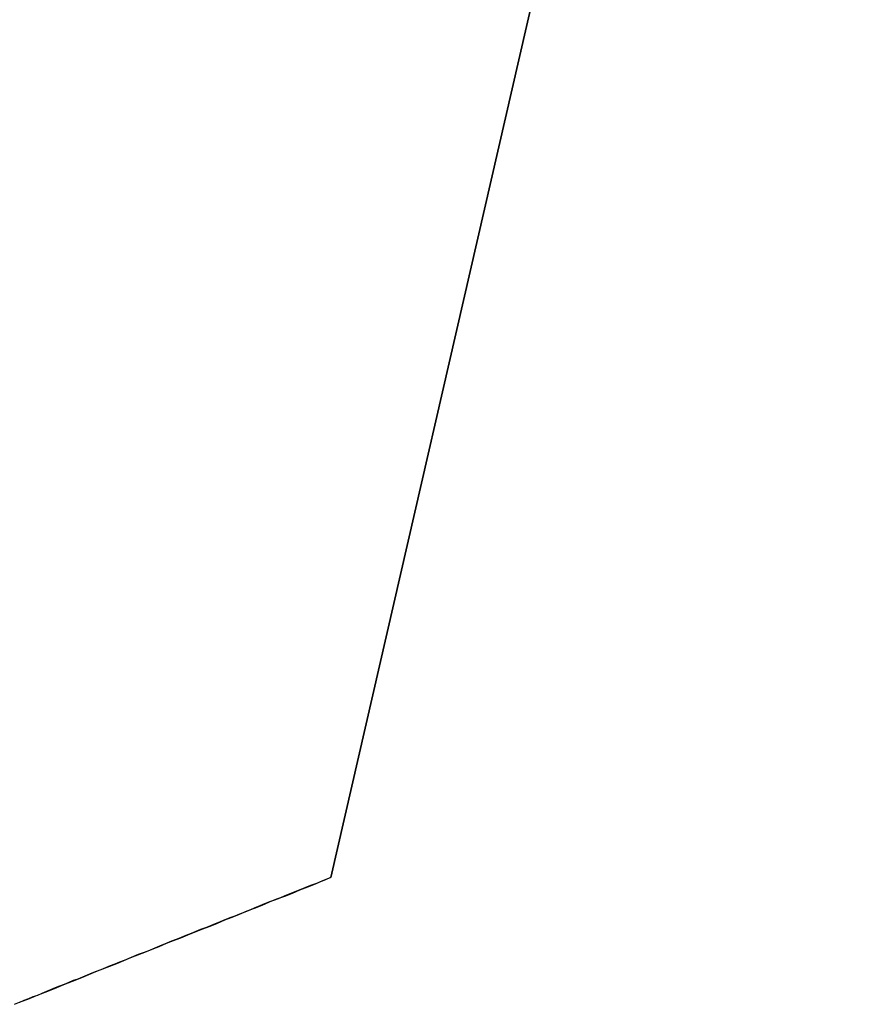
# Model space of a CAD drawing. Extents: x -4.4 to 4.4, y -6.1 to 5.8.
# Tile 63 of 157: x -1.8611 to -1.8391, y 3.4318 to 3.4571. Entities that reach past the tile are written whole.
import ezdxf

# ---------------------------------------------------------------- set-up
doc = ezdxf.new("R2010")
doc.units = 0
doc.layers.get('0').update_dxf_attribs({"linetype": 'CONTINUOUS'})

# ---------------------------------------------------------------- blocks, each defined once
blk = doc.blocks.new('*U1')
at = {"extrusion": (-0.974547, 0.224183, 0)}
for p, q in [((-1.839129, 3.495612, 5.3045), (-1.853056, 3.435068, 5.3045)), ((-1.853056, 3.435068, 5.304), (-1.839129, 3.495612, 5.304)), ((-1.853056, 3.435068, 5.3045), (-1.853056, 3.435068, 5.304))]:
    blk.add_line(p, q, dxfattribs=at)
for p, q in [((-1.853056, 3.435068, 5.304), (-1.839129, 3.495612, 5.304)), ((-1.839129, 3.495612, 5.3045), (-1.853056, 3.435068, 5.3045)), ((-1.853056, 3.435068, 5.3045), (-1.853056, 3.435068, 5.304))]:
    blk.add_line(p, q)
for points in [[(-1.85306, 3.43507, 5.3045), (-1.85319, 3.43501, 5.3045), (-1.85332, 3.43496, 5.3045), (-1.85345, 3.43491, 5.3045), (-1.85358, 3.43486, 5.3045), (-1.85372, 3.4348, 5.3045), (-1.85385, 3.43475, 5.3045), (-1.85398, 3.4347, 5.3045), (-1.85411, 3.43465, 5.3045), (-1.85424, 3.4346, 5.3045), (-1.85437, 3.43454, 5.3045), (-1.8545, 3.43449, 5.3045), (-1.85463, 3.43444, 5.3045), (-1.85476, 3.43439, 5.3045), (-1.85488, 3.43434, 5.3045), (-1.85501, 3.43429, 5.3045), (-1.85514, 3.43423, 5.3045), (-1.85527, 3.43418, 5.3045), (-1.8554, 3.43413, 5.3045), (-1.85552, 3.43408, 5.3045), (-1.85565, 3.43403, 5.3045), (-1.85578, 3.43398, 5.3045), (-1.8559, 3.43393, 5.3045), (-1.85603, 3.43388, 5.3045), (-1.85615, 3.43383, 5.3045), (-1.85628, 3.43378, 5.3045), (-1.85641, 3.43373, 5.3045), (-1.85653, 3.43368, 5.3045), (-1.85665, 3.43363, 5.3045), (-1.85678, 3.43358, 5.3045), (-1.8569, 3.43353, 5.3045), (-1.85703, 3.43348, 5.3045), (-1.85715, 3.43343, 5.3045), (-1.85727, 3.43338, 5.3045), (-1.8574, 3.43333, 5.3045), (-1.85752, 3.43328, 5.3045), (-1.85764, 3.43323, 5.3045), (-1.85776, 3.43318, 5.3045), (-1.85788, 3.43313, 5.3045), (-1.85801, 3.43309, 5.3045), (-1.85813, 3.43304, 5.3045), (-1.85825, 3.43299, 5.3045), (-1.85837, 3.43294, 5.3045), (-1.85849, 3.43289, 5.3045), (-1.85861, 3.43284, 5.3045), (-1.85873, 3.4328, 5.3045), (-1.85885, 3.43275, 5.3045), (-1.85897, 3.4327, 5.3045), (-1.85909, 3.43265, 5.3045), (-1.8592, 3.43261, 5.3045), (-1.85932, 3.43256, 5.3045), (-1.85944, 3.43251, 5.3045), (-1.85956, 3.43246, 5.3045), (-1.85968, 3.43242, 5.3045), (-1.85979, 3.43237, 5.3045), (-1.85991, 3.43232, 5.3045), (-1.86003, 3.43228, 5.3045), (-1.86014, 3.43223, 5.3045), (-1.86026, 3.43218, 5.3045), (-1.86037, 3.43214, 5.3045), (-1.86049, 3.43209, 5.3045), (-1.8606, 3.43204, 5.3045), (-1.86072, 3.432, 5.3045), (-1.86083, 3.43195, 5.3045), (-1.86095, 3.43191, 5.3045), (-1.86106, 3.43186, 5.3045)], [(-1.86119, 3.43181, 5.304), (-1.86102, 3.43188, 5.304), (-1.86085, 3.43194, 5.304), (-1.86068, 3.43201, 5.304), (-1.86051, 3.43208, 5.304), (-1.86033, 3.43215, 5.304), (-1.86016, 3.43222, 5.304), (-1.85998, 3.43229, 5.304), (-1.85981, 3.43236, 5.304), (-1.85963, 3.43243, 5.304), (-1.85946, 3.4325, 5.304), (-1.85928, 3.43258, 5.304), (-1.8591, 3.43265, 5.304), (-1.85892, 3.43272, 5.304), (-1.85874, 3.43279, 5.304), (-1.85856, 3.43286, 5.304), (-1.85838, 3.43294, 5.304), (-1.8582, 3.43301, 5.304), (-1.85802, 3.43308, 5.304), (-1.85784, 3.43315, 5.304), (-1.85765, 3.43323, 5.304), (-1.85747, 3.4333, 5.304), (-1.85728, 3.43338, 5.304), (-1.8571, 3.43345, 5.304), (-1.85691, 3.43352, 5.304), (-1.85673, 3.4336, 5.304), (-1.85654, 3.43367, 5.304), (-1.85635, 3.43375, 5.304), (-1.85616, 3.43382, 5.304), (-1.85597, 3.4339, 5.304), (-1.85578, 3.43398, 5.304), (-1.85559, 3.43405, 5.304), (-1.8554, 3.43413, 5.304), (-1.85521, 3.43421, 5.304), (-1.85502, 3.43428, 5.304), (-1.85482, 3.43436, 5.304), (-1.85463, 3.43444, 5.304), (-1.85444, 3.43452, 5.304), (-1.85424, 3.43459, 5.304), (-1.85404, 3.43467, 5.304), (-1.85385, 3.43475, 5.304), (-1.85365, 3.43483, 5.304), (-1.85345, 3.43491, 5.304), (-1.85326, 3.43499, 5.304), (-1.85306, 3.43507, 5.304)], [(-1.86119, 3.43181, 5.304), (-1.86102, 3.43188, 5.304), (-1.86085, 3.43194, 5.304), (-1.86068, 3.43201, 5.304), (-1.86051, 3.43208, 5.304), (-1.86033, 3.43215, 5.304), (-1.86016, 3.43222, 5.304), (-1.85998, 3.43229, 5.304), (-1.85981, 3.43236, 5.304), (-1.85963, 3.43243, 5.304), (-1.85946, 3.4325, 5.304), (-1.85928, 3.43258, 5.304), (-1.8591, 3.43265, 5.304), (-1.85892, 3.43272, 5.304), (-1.85874, 3.43279, 5.304), (-1.85856, 3.43286, 5.304), (-1.85838, 3.43294, 5.304), (-1.8582, 3.43301, 5.304), (-1.85802, 3.43308, 5.304), (-1.85784, 3.43315, 5.304), (-1.85765, 3.43323, 5.304), (-1.85747, 3.4333, 5.304), (-1.85728, 3.43338, 5.304), (-1.8571, 3.43345, 5.304), (-1.85691, 3.43352, 5.304), (-1.85673, 3.4336, 5.304), (-1.85654, 3.43367, 5.304), (-1.85635, 3.43375, 5.304), (-1.85616, 3.43382, 5.304), (-1.85597, 3.4339, 5.304), (-1.85578, 3.43398, 5.304), (-1.85559, 3.43405, 5.304), (-1.8554, 3.43413, 5.304), (-1.85521, 3.43421, 5.304), (-1.85502, 3.43428, 5.304), (-1.85482, 3.43436, 5.304), (-1.85463, 3.43444, 5.304), (-1.85444, 3.43452, 5.304), (-1.85424, 3.43459, 5.304), (-1.85404, 3.43467, 5.304), (-1.85385, 3.43475, 5.304), (-1.85365, 3.43483, 5.304), (-1.85345, 3.43491, 5.304), (-1.85326, 3.43499, 5.304), (-1.85306, 3.43507, 5.304)], [(-1.85306, 3.43507, 5.3045), (-1.85319, 3.43501, 5.3045), (-1.85332, 3.43496, 5.3045), (-1.85345, 3.43491, 5.3045), (-1.85358, 3.43486, 5.3045), (-1.85372, 3.4348, 5.3045), (-1.85385, 3.43475, 5.3045), (-1.85398, 3.4347, 5.3045), (-1.85411, 3.43465, 5.3045), (-1.85424, 3.4346, 5.3045), (-1.85437, 3.43454, 5.3045), (-1.8545, 3.43449, 5.3045), (-1.85463, 3.43444, 5.3045), (-1.85476, 3.43439, 5.3045), (-1.85488, 3.43434, 5.3045), (-1.85501, 3.43429, 5.3045), (-1.85514, 3.43423, 5.3045), (-1.85527, 3.43418, 5.3045), (-1.8554, 3.43413, 5.3045), (-1.85552, 3.43408, 5.3045), (-1.85565, 3.43403, 5.3045), (-1.85578, 3.43398, 5.3045), (-1.8559, 3.43393, 5.3045), (-1.85603, 3.43388, 5.3045), (-1.85615, 3.43383, 5.3045), (-1.85628, 3.43378, 5.3045), (-1.85641, 3.43373, 5.3045), (-1.85653, 3.43368, 5.3045), (-1.85665, 3.43363, 5.3045), (-1.85678, 3.43358, 5.3045), (-1.8569, 3.43353, 5.3045), (-1.85703, 3.43348, 5.3045), (-1.85715, 3.43343, 5.3045), (-1.85727, 3.43338, 5.3045), (-1.8574, 3.43333, 5.3045), (-1.85752, 3.43328, 5.3045), (-1.85764, 3.43323, 5.3045), (-1.85776, 3.43318, 5.3045), (-1.85788, 3.43313, 5.3045), (-1.85801, 3.43309, 5.3045), (-1.85813, 3.43304, 5.3045), (-1.85825, 3.43299, 5.3045), (-1.85837, 3.43294, 5.3045), (-1.85849, 3.43289, 5.3045), (-1.85861, 3.43284, 5.3045), (-1.85873, 3.4328, 5.3045), (-1.85885, 3.43275, 5.3045), (-1.85897, 3.4327, 5.3045), (-1.85909, 3.43265, 5.3045), (-1.8592, 3.43261, 5.3045), (-1.85932, 3.43256, 5.3045), (-1.85944, 3.43251, 5.3045), (-1.85956, 3.43246, 5.3045), (-1.85968, 3.43242, 5.3045), (-1.85979, 3.43237, 5.3045), (-1.85991, 3.43232, 5.3045), (-1.86003, 3.43228, 5.3045), (-1.86014, 3.43223, 5.3045), (-1.86026, 3.43218, 5.3045), (-1.86037, 3.43214, 5.3045), (-1.86049, 3.43209, 5.3045), (-1.8606, 3.43204, 5.3045), (-1.86072, 3.432, 5.3045), (-1.86083, 3.43195, 5.3045), (-1.86095, 3.43191, 5.3045), (-1.86106, 3.43186, 5.3045)]]:
    blk.add_polyline3d(points)

msp = doc.modelspace()

# ---------------------------------------------------------------- block references
msp.add_blockref('*U1', (0, 0))

doc.saveas('drawing.dxf')
